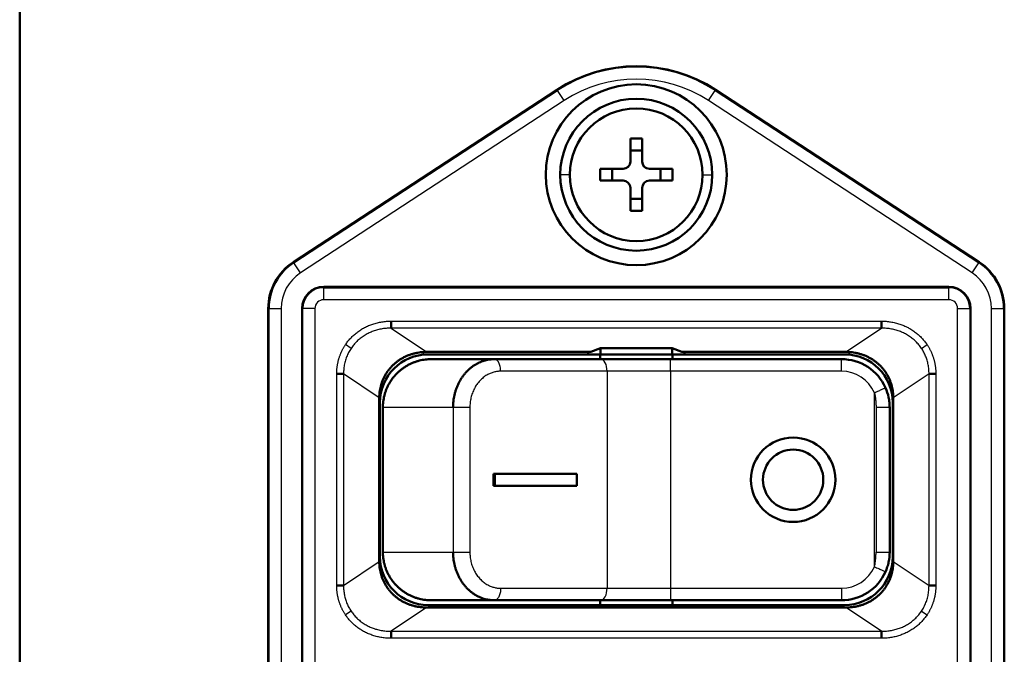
# Model space of a CAD drawing. Header units: millimetres. Extents: x 184 to 991, y 149 to 762.
# Tile 8 of 26: x 204 to 225, y 524 to 537. Entities that reach past the tile are written whole.
import ezdxf

# ---------------------------------------------------------------- set-up
doc = ezdxf.new("R2010")
doc.units = ezdxf.units.MM
doc.layers.add('1', color=7, linetype='Continuous', true_color=0xffffff)

msp = doc.modelspace()

# ---------------------------------------------------------------- linework, layer by layer
at = {"layer": '1', "color": 4, "linetype": 'Continuous', "lineweight": 50}
for p, q in [((204.2393, 563.8241), (204.2393, 490.9241)), ((209.9097, 532.0115), (215.372, 535.5847)), ((218.6566, 535.5847), (224.1188, 532.0115)), ((216.8922, 534.5741), (217.1364, 534.5741)), ((216.8922, 534.0962), (216.8922, 534.5741)), ((217.1364, 534.5741), (217.1364, 534.0962)), ((217.1364, 534.3241), (216.8922, 534.3241)), ((216.2643, 533.702), (216.2643, 533.9462)), ((216.2643, 533.9462), (216.7422, 533.9462)), ((216.5143, 533.9462), (216.5143, 533.702)), ((217.2864, 533.9462), (217.7643, 533.9462)), ((217.5143, 533.702), (217.5143, 533.9462)), ((217.7643, 533.9462), (217.7643, 533.702)), ((216.7422, 533.702), (216.2643, 533.702)), ((217.7643, 533.702), (217.2864, 533.702)), ((216.8922, 533.0741), (216.8922, 533.552)), ((217.1364, 533.552), (217.1364, 533.0741)), ((216.8922, 533.3241), (217.1364, 533.3241)), ((217.1364, 533.0741), (216.8922, 533.0741)), ((223.4893, 531.4991), (210.5393, 531.4991)), ((209.3893, 531.0491), (209.3893, 508.5991)), ((210.0893, 531.0491), (210.0893, 508.5991)), ((223.9393, 508.5991), (223.9393, 531.0491)), ((224.6393, 508.5991), (224.6393, 531.0491)), ((211.9347, 530.6417), (211.9347, 530.7879)), ((222.0938, 530.7879), (222.0938, 530.6417)), ((216.072, 530.1491), (216.2741, 530.2299)), ((216.2741, 530.2299), (217.7545, 530.2299)), ((216.2741, 530.0991), (216.2741, 530.2299)), ((217.7545, 530.2299), (217.9566, 530.1491)), ((217.7545, 530.0991), (217.7545, 530.2299)), ((216.072, 530.1491), (212.6694, 530.1491)), ((212.7018, 530.0991), (216.0143, 530.0991)), ((212.7643, 529.9991), (214.0732, 529.9991)), ((214.0732, 529.9991), (216.2782, 529.9991)), ((216.0143, 530.0991), (216.0143, 530.1491)), ((216.2741, 530.0991), (216.0143, 530.0991)), ((216.2643, 530.0991), (216.2643, 529.9991)), ((217.7545, 530.0991), (216.2741, 530.0991)), ((216.2782, 529.9991), (217.7252, 529.9991)), ((217.7252, 529.9991), (221.2643, 529.9991)), ((218.0143, 530.0991), (217.7545, 530.0991)), ((217.7643, 530.0991), (217.7643, 529.9991)), ((221.3591, 530.1491), (217.9566, 530.1491)), ((218.0143, 530.0991), (218.0143, 530.1491)), ((218.0143, 530.0991), (221.3268, 530.0991)), ((210.9494, 529.6941), (210.8076, 529.6941)), ((223.221, 529.6941), (223.0792, 529.6941)), ((211.6893, 529.198), (211.6893, 525.8002)), ((222.3393, 525.8002), (222.3393, 529.198)), ((211.7018, 529.0991), (211.7018, 525.8991)), ((211.7643, 528.9991), (211.7643, 525.9991)), ((222.2643, 528.9991), (222.2643, 525.9991)), ((222.3268, 529.0991), (222.3268, 525.8991)), ((214.0848, 527.6241), (214.0584, 527.6241)), ((214.0584, 527.6241), (214.0584, 527.3741)), ((214.0848, 527.6241), (214.0848, 527.3741)), ((215.7855, 527.6241), (214.0848, 527.6241)), ((215.7855, 527.3741), (215.7855, 527.6241)), ((214.0848, 527.3741), (214.0584, 527.3741)), ((214.0848, 527.3741), (215.7855, 527.3741)), ((210.9494, 525.3042), (210.8076, 525.3042)), ((223.221, 525.3042), (223.0792, 525.3042)), ((212.7018, 524.8991), (221.3268, 524.8991)), ((214.0732, 524.9991), (212.7643, 524.9991)), ((216.2782, 524.9991), (214.0732, 524.9991)), ((216.2643, 524.9991), (216.2643, 524.8991)), ((217.7252, 524.9991), (216.2782, 524.9991)), ((221.2643, 524.9991), (217.7252, 524.9991)), ((217.7643, 524.9991), (217.7643, 524.8991)), ((212.6694, 524.8491), (221.3591, 524.8491)), ((211.9347, 524.3565), (211.9347, 524.2103)), ((222.0938, 524.2103), (222.0938, 524.3565))]:
    msp.add_line(p, q, dxfattribs=at)
at = {"layer": '1', "color": 87, "linetype": 'Continuous', "lineweight": 25}
for p, q in [((209.9193, 531.9968), (215.3816, 535.57)), ((215.372, 535.5847), (215.3816, 535.57)), ((215.5184, 535.3608), (215.3816, 535.57)), ((218.5101, 535.3608), (218.647, 535.57)), ((218.6566, 535.5847), (218.647, 535.57)), ((218.647, 535.57), (224.1092, 531.9968)), ((215.5184, 535.3608), (210.0562, 531.7876)), ((223.9724, 531.7876), (218.5101, 535.3608)), ((215.6393, 533.8241), (215.4393, 533.8241)), ((218.3893, 533.8241), (218.5893, 533.8241)), ((209.9097, 532.0115), (209.9193, 531.9968)), ((210.0562, 531.7876), (209.9193, 531.9968)), ((223.9724, 531.7876), (224.1092, 531.9968)), ((224.1188, 532.0115), (224.1092, 531.9968)), ((210.5393, 531.4816), (210.5393, 531.4991)), ((210.5393, 531.4816), (223.4893, 531.4816)), ((210.5393, 531.2316), (210.5393, 531.4816)), ((223.4893, 531.4816), (223.4893, 531.4991)), ((223.4893, 531.2316), (223.4893, 531.4816)), ((223.4893, 531.2316), (210.5393, 531.2316)), ((209.4068, 531.0491), (209.3893, 531.0491)), ((209.4068, 508.5991), (209.4068, 531.0491)), ((209.4068, 531.0491), (209.6568, 531.0491)), ((209.6568, 531.0491), (209.6568, 508.5991)), ((210.1068, 531.0491), (210.0893, 531.0491)), ((210.1068, 508.5991), (210.1068, 531.0491)), ((210.3568, 531.0491), (210.1068, 531.0491)), ((210.3568, 531.0491), (210.3568, 508.5991)), ((223.6718, 508.5991), (223.6718, 531.0491)), ((223.6718, 531.0491), (223.9218, 531.0491)), ((223.9218, 531.0491), (223.9218, 508.5991)), ((223.9218, 531.0491), (223.9393, 531.0491)), ((224.3718, 508.5991), (224.3718, 531.0491)), ((224.3718, 531.0491), (224.6218, 531.0491)), ((224.6218, 531.0491), (224.6218, 508.5991)), ((224.6218, 531.0491), (224.6393, 531.0491)), ((211.9347, 530.7879), (222.0938, 530.7879)), ((222.0938, 530.6417), (211.9347, 530.6417)), ((211.9347, 530.6417), (212.6694, 530.1491)), ((221.3591, 530.1491), (222.0938, 530.6417)), ((211.1049, 530.2237), (210.9898, 530.3009)), ((222.9237, 530.2237), (223.0387, 530.3009)), ((217.7252, 529.7491), (217.7252, 529.9991)), ((221.2643, 529.7491), (221.2643, 529.9991)), ((210.8076, 525.3042), (210.8076, 529.6941)), ((210.9494, 529.6941), (210.9494, 525.3042)), ((211.6893, 529.198), (210.9494, 529.6941)), ((216.4098, 529.7491), (214.2047, 529.7491)), ((216.4098, 529.7491), (216.4098, 525.2491)), ((217.7252, 529.7491), (216.4098, 529.7491)), ((217.7252, 529.7491), (217.7252, 525.2491)), ((221.2643, 529.7491), (217.7252, 529.7491)), ((223.0792, 529.6941), (222.3393, 529.198)), ((223.0792, 525.3042), (223.0792, 529.6941)), ((223.221, 529.6941), (223.221, 525.3042)), ((221.9494, 525.6939), (221.9494, 529.3043)), ((213.2186, 528.9991), (211.7643, 528.9991)), ((213.2186, 528.9991), (213.2186, 525.9991)), ((213.5666, 528.9991), (213.5666, 525.9991)), ((221.9818, 528.9991), (221.9818, 525.9991)), ((211.7643, 525.9991), (213.2186, 525.9991)), ((210.9494, 525.3042), (211.6893, 525.8002)), ((222.3393, 525.8002), (223.0792, 525.3042)), ((214.2047, 525.2491), (216.4098, 525.2491)), ((216.4098, 525.2491), (217.7252, 525.2491)), ((217.7252, 525.2491), (217.7252, 524.9991)), ((217.7252, 525.2491), (221.2643, 525.2491)), ((221.2643, 525.2491), (221.2643, 524.9991)), ((211.1049, 524.7745), (210.9898, 524.6973)), ((212.6694, 524.8491), (211.9347, 524.3565)), ((222.0938, 524.3565), (221.3591, 524.8491)), ((222.9237, 524.7745), (223.0387, 524.6973)), ((211.9347, 524.3565), (222.0938, 524.3565)), ((222.0938, 524.2103), (211.9347, 524.2103))]:
    msp.add_line(p, q, dxfattribs=at)
at = {"layer": '1', "color": 4, "linetype": 'Continuous', "lineweight": 50}
msp.add_circle((217.0143, 533.8241), 1.375, dxfattribs=at)
for centre, radius, start, end in [((217.0143, 533.0741), 3, 56.80899, 123.19101), ((217.0143, 533.8241), 1.875, 0, 180), ((217.0143, 533.8241), 1.575, 0, 180), ((216.7422, 534.0962), 0.15, 270, 0), ((217.2864, 534.0962), 0.15, 180, 270), ((217.0143, 533.8241), 1.875, 180, 0), ((217.0143, 533.8241), 1.575, 180, 0), ((216.7422, 533.552), 0.15, 0, 90), ((217.2864, 533.552), 0.15, 90, 180), ((210.5393, 531.0491), 1.15, 123.19101, 180), ((223.4893, 531.0491), 1.15, 0, 56.80899), ((210.5393, 531.0491), 0.45, 90, 180), ((223.4893, 531.0491), 0.45, 0, 90), ((212.7018, 529.0991), 1, 90, 180), ((221.2643, 528.9991), 1, 24.00971, 90), ((221.3268, 529.0991), 1, 0, 90), ((220.2643, 527.4991), 0.875, 0, 180), ((220.2643, 527.4991), 0.625, 0, 180), ((220.2643, 527.4991), 0.875, 180, 0), ((220.2643, 527.4991), 0.625, 180, 0), ((212.7018, 525.8991), 1, 180, 270), ((221.3268, 525.8991), 1, 270, 0), ((221.2643, 525.9991), 1, 270, 335.99029)]:
    msp.add_arc(centre, radius, start, end, dxfattribs=at)
at = {"layer": '1', "color": 87, "linetype": 'Continuous', "lineweight": 25}
for centre, radius, start, end in [((217.0143, 533.0741), 2.9825, 56.80899, 123.19101), ((217.0143, 533.0741), 2.7325, 56.80899, 123.19101), ((210.5393, 531.0491), 1.1325, 123.19101, 180), ((223.4893, 531.0491), 1.1325, 0, 56.80899), ((210.5393, 531.0491), 0.8825, 123.19101, 180), ((223.4893, 531.0491), 0.8825, 0, 56.80899), ((210.5393, 531.0491), 0.4325, 90, 180), ((223.4893, 531.0491), 0.4325, 0, 90), ((210.5393, 531.0491), 0.1825, 90, 180), ((223.4893, 531.0491), 0.1825, 0, 90), ((221.2643, 528.9991), 0.75, 24.00971, 90), ((221.2643, 525.9991), 0.75, 270, 335.99029)]:
    msp.add_arc(centre, radius, start, end, dxfattribs=at)
for centre, major_axis, start_param, end_param in [((216.2782, 529.7491), (0, -0.25), 1.5707963, 3.1415927), ((216.2782, 525.2491), (0, 0.25), 3.1415927, 4.712389)]:
    msp.add_ellipse(centre, major_axis=major_axis, ratio=0.526158, start_param=start_param, end_param=end_param, dxfattribs=at)
for points, weights in [([(210.9898, 530.3009), (211.199, 530.6128), (211.5386, 530.7879), (211.9347, 530.7879)], [1, 0.927266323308, 0.927266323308, 1]), ([(222.0938, 530.7879), (222.4899, 530.7879), (222.8296, 530.6128), (223.0387, 530.3009)], [1, 0.927266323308, 0.927266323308, 1]), ([(210.8076, 529.6941), (210.8076, 529.9145), (210.8699, 530.122), (210.9898, 530.3009)], [1, 0.974537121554, 0.974537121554, 1]), ([(223.0387, 530.3009), (223.1587, 530.122), (223.221, 529.9145), (223.221, 529.6941)], [1, 0.974537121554, 0.974537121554, 1]), ([(214.2047, 529.7491), (213.831, 529.7491), (213.5666, 529.4384), (213.5666, 528.9991)], [1, 0.804737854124, 0.804737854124, 1]), ([(213.5666, 525.9991), (213.5666, 525.5598), (213.831, 525.2491), (214.2047, 525.2491)], [1, 0.804737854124, 0.804737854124, 1]), ([(210.9898, 524.6973), (210.8699, 524.8762), (210.8076, 525.0837), (210.8076, 525.3042)], [1, 0.974537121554, 0.974537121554, 1]), ([(223.221, 525.3042), (223.221, 525.0837), (223.1587, 524.8762), (223.0387, 524.6973)], [1, 0.974537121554, 0.974537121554, 1]), ([(211.9347, 524.2103), (211.5386, 524.2103), (211.199, 524.3854), (210.9898, 524.6973)], [1, 0.927266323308, 0.927266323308, 1]), ([(223.0387, 524.6973), (222.8296, 524.3854), (222.4899, 524.2103), (222.0938, 524.2103)], [1, 0.927266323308, 0.927266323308, 1])]:
    msp.add_rational_spline(points, weights, degree=3, dxfattribs=at)
for points, knots in [([(211.9347, 530.6417), (211.9169, 530.6417), (211.8816, 530.6415), (211.8292, 530.6381), (211.778, 530.6324), (211.728, 530.6244), (211.6793, 530.6142), (211.632, 530.6019), (211.5862, 530.5876), (211.5419, 530.5715), (211.4992, 530.5537), (211.4423, 530.5267), (211.3729, 530.4872), (211.2945, 530.4313), (211.2233, 530.3684), (211.1591, 530.2996), (211.1229, 530.2489), (211.1049, 530.2237)], [0, 0, 0, 0, 0.0551912, 0.1094126, 0.1626742, 0.2149866, 0.2663609, 0.3168089, 0.366343, 0.4149762, 0.4627225, 0.5095964, 0.6102511, 0.7094432, 0.8073449, 0.9041353, 1, 1, 1, 1]), ([(222.9237, 530.2237), (222.9149, 530.2364), (222.8972, 530.2619), (222.8683, 530.2984), (222.8375, 530.3336), (222.8047, 530.3674), (222.77, 530.3996), (222.7335, 530.4301), (222.6953, 530.4589), (222.6553, 530.486), (222.6137, 530.5111), (222.5581, 530.5409), (222.4863, 530.5729), (222.3961, 530.6033), (222.3, 530.6256), (222.1985, 530.6399), (222.1291, 530.6411), (222.0938, 530.6417)], [0, 0, 0, 0, 0.0478395, 0.0958877, 0.1441685, 0.1927051, 0.2415207, 0.2906376, 0.3400782, 0.3898642, 0.4400169, 0.4905571, 0.5851408, 0.6832745, 0.7850662, 0.8906125, 1, 1, 1, 1]), ([(211.1049, 530.2237), (211.096, 530.21), (211.0781, 530.1824), (211.0541, 530.139), (211.0323, 530.0943), (211.0128, 530.0481), (210.9958, 530.0006), (210.9812, 529.9519), (210.9693, 529.902), (210.9601, 529.8512), (210.9536, 529.7994), (210.9497, 529.747), (210.9495, 529.7118), (210.9494, 529.6941)], [0, 0, 0, 0, 0.0877826, 0.1760478, 0.264845, 0.3542229, 0.4442291, 0.5349102, 0.626312, 0.7184789, 0.8114546, 0.9052812, 1, 1, 1, 1]), ([(223.0792, 529.6941), (223.0791, 529.7103), (223.079, 529.7426), (223.0758, 529.7908), (223.0703, 529.8383), (223.0626, 529.8852), (223.0525, 529.9312), (223.0403, 529.9764), (223.0259, 530.0205), (223.0095, 530.0636), (222.991, 530.1056), (222.9705, 530.1463), (222.9483, 530.1859), (222.9318, 530.2111), (222.9237, 530.2237)], [0, 0, 0, 0, 0.0868602, 0.1729679, 0.2583546, 0.3430528, 0.4270958, 0.5105176, 0.5933528, 0.6756372, 0.7574068, 0.8386987, 0.9195503, 1, 1, 1, 1]), ([(214.2047, 529.7491), (214.2047, 529.7818), (214.2013, 529.8145), (214.1881, 529.875), (214.1784, 529.9027), (214.154, 529.949), (214.1394, 529.9676), (214.1076, 529.9926), (214.0904, 529.9991), (214.0732, 529.9991)], [0, 0, 0, 0, 0.25, 0.25, 0.5, 0.5, 0.75, 0.75, 1, 1, 1, 1]), ([(221.9494, 529.3043), (221.9643, 529.3109), (221.9793, 529.3176), (222.0086, 529.3307), (222.023, 529.3371), (222.0506, 529.3494), (222.0638, 529.3553), (222.0887, 529.3663), (222.1003, 529.3715), (222.1214, 529.3809), (222.131, 529.3852), (222.1476, 529.3926), (222.1547, 529.3957), (222.1661, 529.4008), (222.1705, 529.4027), (222.1763, 529.4053), (222.1778, 529.406), (222.1778, 529.406)], [0, 0, 0, 0, 0.1250752, 0.1250752, 0.2501503, 0.2501503, 0.3752255, 0.3752255, 0.5003007, 0.5003007, 0.6253758, 0.6253758, 0.750451, 0.750451, 0.8755262, 0.8755262, 1, 1, 1, 1]), ([(221.9494, 529.3043), (221.9601, 529.256), (221.9682, 529.2063), (221.9763, 529.1298), (221.9784, 529.104), (221.9805, 529.0647), (221.981, 529.0515), (221.9817, 529.0253), (221.9818, 529.0122), (221.9818, 528.9991)], [0, 0, 0, 0, 0.5, 0.5, 0.75, 0.75, 0.875, 0.875, 1, 1, 1, 1]), ([(213.5666, 528.9991), (213.5525, 528.9991), (213.5374, 528.9991), (213.5061, 528.9991), (213.4899, 528.9991), (213.4569, 528.9991), (213.4402, 528.9991), (213.4068, 528.9991), (213.3903, 528.9991), (213.3579, 528.9991), (213.3421, 528.9991), (213.3121, 528.9991), (213.2977, 528.9991), (213.2711, 528.9991), (213.2588, 528.9991), (213.2367, 528.9991), (213.2269, 528.9991), (213.2186, 528.9991)], [0, 0, 0, 0, 0.125, 0.125, 0.25, 0.25, 0.375, 0.375, 0.5, 0.5, 0.625, 0.625, 0.75, 0.75, 0.875, 0.875, 1, 1, 1, 1]), ([(222.2643, 528.9991), (222.2643, 528.9991), (222.2624, 528.9991), (222.2549, 528.9991), (222.2493, 528.9991), (222.2347, 528.9991), (222.2257, 528.9991), (222.2046, 528.9991), (222.1925, 528.9991), (222.1659, 528.9991), (222.1513, 528.9991), (222.1203, 528.9991), (222.1039, 528.9991), (222.07, 528.9991), (222.0525, 528.9991), (222.0172, 528.9991), (221.9994, 528.9991), (221.9818, 528.9991)], [0, 0, 0, 0, 0.125, 0.125, 0.25, 0.25, 0.375, 0.375, 0.5, 0.5, 0.625, 0.625, 0.75, 0.75, 0.875, 0.875, 1, 1, 1, 1]), ([(213.2186, 525.9991), (213.2269, 525.9991), (213.2367, 525.9991), (213.2588, 525.9991), (213.2711, 525.9991), (213.2977, 525.9991), (213.3121, 525.9991), (213.3421, 525.9991), (213.3579, 525.9991), (213.3903, 525.9991), (213.4068, 525.9991), (213.4402, 525.9991), (213.4569, 525.9991), (213.4899, 525.9991), (213.5061, 525.9991), (213.5374, 525.9991), (213.5525, 525.9991), (213.5666, 525.9991)], [0, 0, 0, 0, 0.125, 0.125, 0.25, 0.25, 0.375, 0.375, 0.5, 0.5, 0.625, 0.625, 0.75, 0.75, 0.875, 0.875, 1, 1, 1, 1]), ([(221.9494, 525.6939), (221.9544, 525.7185), (221.9646, 525.7678), (221.9744, 525.8434), (221.9807, 525.9207), (221.9815, 525.9728), (221.9818, 525.9991)], [0, 0, 0, 0, 0.2441254, 0.4916623, 0.7433773, 1, 1, 1, 1]), ([(221.9818, 525.9991), (221.9994, 525.9991), (222.0172, 525.9991), (222.0525, 525.9991), (222.07, 525.9991), (222.1039, 525.9991), (222.1203, 525.9991), (222.1513, 525.9991), (222.1659, 525.9991), (222.1925, 525.9991), (222.2046, 525.9991), (222.2257, 525.9991), (222.2347, 525.9991), (222.2493, 525.9991), (222.2549, 525.9991), (222.2624, 525.9991), (222.2643, 525.9991), (222.2643, 525.9991)], [0, 0, 0, 0, 0.1250642, 0.1250642, 0.2501284, 0.2501284, 0.3751927, 0.3751927, 0.5002569, 0.5002569, 0.6253211, 0.6253211, 0.7503853, 0.7503853, 0.8754495, 0.8754495, 1, 1, 1, 1]), ([(221.9494, 525.6939), (221.9793, 525.6806), (222.0092, 525.6673), (222.0644, 525.6427), (222.0897, 525.6314), (222.132, 525.6126), (222.1489, 525.6051), (222.1718, 525.5949), (222.1778, 525.5922), (222.1778, 525.5922)], [0, 0, 0, 0, 0.2500754, 0.2500754, 0.5001507, 0.5001507, 0.7502261, 0.7502261, 1, 1, 1, 1]), ([(210.9494, 525.3042), (210.9494, 525.2879), (210.9496, 525.2556), (210.9528, 525.2074), (210.9582, 525.1599), (210.966, 525.113), (210.976, 525.067), (210.9883, 525.0218), (211.0026, 524.9777), (211.0191, 524.9346), (211.0376, 524.8926), (211.0581, 524.8519), (211.0803, 524.8124), (211.0967, 524.7871), (211.1049, 524.7745)], [0, 0, 0, 0, 0.0868602, 0.1729679, 0.2583546, 0.3430528, 0.4270958, 0.5105176, 0.5933528, 0.6756372, 0.7574068, 0.8386987, 0.9195503, 1, 1, 1, 1]), ([(222.9237, 524.7745), (222.9326, 524.7882), (222.9505, 524.8158), (222.9744, 524.8592), (222.9963, 524.9039), (223.0158, 524.9501), (223.0328, 524.9976), (223.0473, 525.0464), (223.0593, 525.0962), (223.0685, 525.147), (223.075, 525.1988), (223.0789, 525.2512), (223.0791, 525.2865), (223.0792, 525.3042)], [0, 0, 0, 0, 0.0877826, 0.1760478, 0.264845, 0.3542229, 0.4442291, 0.5349102, 0.626312, 0.7184789, 0.8114546, 0.9052812, 1, 1, 1, 1]), ([(214.2047, 525.2491), (214.2047, 525.2327), (214.2039, 525.2164), (214.2005, 525.1843), (214.198, 525.1686), (214.1914, 525.1383), (214.1873, 525.1238), (214.1778, 525.0966), (214.1723, 525.0839), (214.1601, 525.0608), (214.1534, 525.0503), (214.1391, 525.0321), (214.1315, 525.0244), (214.1156, 525.0119), (214.1073, 525.0071), (214.0904, 525.0007), (214.0818, 524.9991), (214.0732, 524.9991)], [0, 0, 0, 0, 0.125, 0.125, 0.25, 0.25, 0.375, 0.375, 0.5, 0.5, 0.625, 0.625, 0.75, 0.75, 0.875, 0.875, 1, 1, 1, 1]), ([(211.1049, 524.7745), (211.1137, 524.7618), (211.1313, 524.7363), (211.1603, 524.6998), (211.1911, 524.6646), (211.2239, 524.6309), (211.2585, 524.5987), (211.295, 524.5681), (211.3333, 524.5393), (211.3733, 524.5123), (211.4149, 524.4871), (211.4705, 524.4574), (211.5423, 524.4254), (211.6325, 524.3949), (211.7286, 524.3726), (211.8301, 524.3583), (211.8994, 524.3571), (211.9347, 524.3565)], [0, 0, 0, 0, 0.0478395, 0.0958877, 0.1441685, 0.1927051, 0.2415207, 0.2906376, 0.3400782, 0.3898642, 0.4400169, 0.4905571, 0.5851408, 0.6832745, 0.7850662, 0.8906125, 1, 1, 1, 1]), ([(222.0938, 524.3565), (222.1116, 524.3566), (222.1469, 524.3567), (222.1993, 524.3601), (222.2506, 524.3658), (222.3006, 524.3738), (222.3493, 524.384), (222.3966, 524.3963), (222.4424, 524.4106), (222.4867, 524.4267), (222.5293, 524.4445), (222.5863, 524.4716), (222.6557, 524.511), (222.7341, 524.5669), (222.8053, 524.6298), (222.8694, 524.6986), (222.9056, 524.7493), (222.9237, 524.7745)], [0, 0, 0, 0, 0.0551912, 0.1094126, 0.1626742, 0.2149866, 0.2663609, 0.3168089, 0.366343, 0.4149762, 0.4627225, 0.5095964, 0.6102511, 0.7094432, 0.8073449, 0.9041353, 1, 1, 1, 1])]:
    msp.add_open_spline(points, degree=3, knots=knots, dxfattribs=at)
at = {"layer": '1', "color": 4, "linetype": 'Continuous', "lineweight": 50}
for points, weights in [([(212.6694, 530.1491), (212.0869, 530.1491), (211.6893, 529.7633), (211.6893, 529.198)], [1, 0.821694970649, 0.821694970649, 1]), ([(212.7643, 529.9991), (212.1785, 529.9991), (211.7643, 529.5849), (211.7643, 528.9991)], [1, 0.804737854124, 0.804737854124, 1]), ([(213.2186, 528.9991), (213.2186, 529.5849), (213.5726, 529.9991), (214.0732, 529.9991)], [1, 0.804737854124, 0.804737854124, 1]), ([(222.3393, 529.198), (222.3393, 529.7633), (221.9417, 530.1491), (221.3591, 530.1491)], [1, 0.821694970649, 0.821694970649, 1]), ([(212.7643, 524.9991), (212.1785, 524.9991), (211.7643, 525.4133), (211.7643, 525.9991)], [1, 0.804737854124, 0.804737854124, 1]), ([(214.0732, 524.9991), (213.5726, 524.9991), (213.2186, 525.4133), (213.2186, 525.9991)], [1, 0.804737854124, 0.804737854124, 1]), ([(211.6893, 525.8002), (211.6893, 525.235), (212.0869, 524.8491), (212.6694, 524.8491)], [1, 0.821694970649, 0.821694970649, 1]), ([(221.3591, 524.8491), (221.9417, 524.8491), (222.3393, 525.235), (222.3393, 525.8002)], [1, 0.821694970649, 0.821694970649, 1])]:
    msp.add_rational_spline(points, weights, degree=3, dxfattribs=at)
for points in [[(222.2643, 528.9991), (222.2643, 529.0165), (222.2638, 529.034), (222.262, 529.069), (222.2606, 529.0866), (222.2551, 529.139), (222.2496, 529.1734), (222.2279, 529.2754), (222.2064, 529.3416), (222.1778, 529.406)], [(222.1778, 525.5922), (222.1849, 525.6081), (222.1915, 525.6243), (222.2041, 525.657), (222.21, 525.6737), (222.2263, 525.7237), (222.2353, 525.7574), (222.2569, 525.8594), (222.2643, 525.9286), (222.2643, 525.9991)]]:
    msp.add_open_spline(points, degree=3, knots=[0, 0, 0, 0, 0.125, 0.125, 0.25, 0.25, 0.5, 0.5, 1, 1, 1, 1], dxfattribs=at)

doc.saveas('drawing.dxf')
